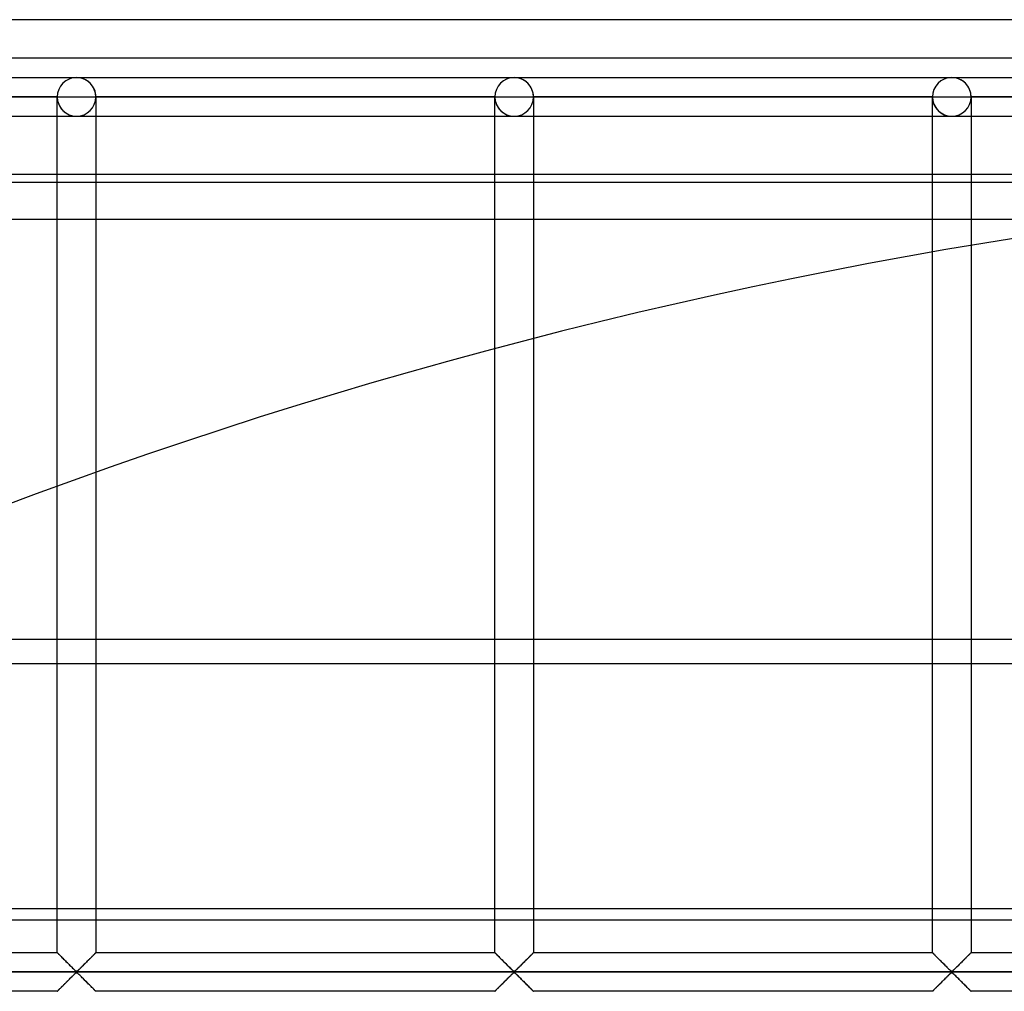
# Model space of a CAD drawing. Header units: millimetres. Extents: x -690 to 690, y -690 to 690.
# Tile 24 of 53: x -234 to -107, y 564 to 690. Entities that reach past the tile are written whole.
import ezdxf

# ---------------------------------------------------------------- set-up
doc = ezdxf.new("R2010")
doc.units = ezdxf.units.MM
doc.layers.add('MAIN-1', color=7, linetype='Continuous')
doc.layers.add('MAIN-2', color=7, linetype='Continuous')

msp = doc.modelspace()

# ---------------------------------------------------------------- linework, layer by layer
at = {"layer": 'MAIN-1'}
for p, q in [((690, 690), (-690, 690)), ((-670, 670), (670, 670)), ((667.5, 668.92), (-667.5, 668.92)), ((-667.5, 609.77), (667.5, 609.77)), ((667.5, 573.36), (-667.5, 573.36)), ((-229.17, 569.17), (-229.17, 573.36)), ((-224.17, 573.36), (-224.17, 569.17)), ((-172.5, 569.17), (-172.5, 573.36)), ((-167.5, 573.36), (-167.5, 569.17)), ((-115.83, 569.17), (-115.83, 573.36)), ((-110.83, 573.36), (-110.83, 569.17)), ((-229.17, 569.17), (-280.83, 569.17)), ((-229.16, 569.16), (-229.17, 569.17)), ((-229.15, 569.15), (-229.16, 569.16)), ((-229.13, 569.13), (-229.15, 569.15)), ((-229.09, 569.1), (-229.13, 569.13)), ((-229.06, 569.06), (-229.09, 569.1)), ((-229.01, 569.01), (-229.06, 569.06)), ((-228.95, 568.95), (-229.01, 569.01)), ((-228.89, 568.89), (-228.95, 568.95)), ((-228.82, 568.83), (-228.89, 568.89)), ((-228.75, 568.75), (-228.82, 568.83)), ((-228.67, 568.68), (-228.75, 568.75)), ((-228.59, 568.59), (-228.67, 568.68)), ((-224.66, 568.68), (-224.74, 568.59)), ((-224.58, 568.75), (-224.66, 568.68)), ((-224.51, 568.83), (-224.58, 568.75)), ((-224.44, 568.89), (-224.51, 568.83)), ((-224.38, 568.95), (-224.44, 568.89)), ((-224.33, 569.01), (-224.38, 568.95)), ((-224.28, 569.06), (-224.33, 569.01)), ((-224.24, 569.1), (-224.28, 569.06)), ((-224.21, 569.13), (-224.24, 569.1)), ((-224.19, 569.15), (-224.21, 569.13)), ((-224.17, 569.16), (-224.19, 569.15)), ((-224.17, 569.17), (-224.17, 569.16)), ((-172.5, 569.17), (-224.17, 569.17)), ((-172.49, 569.16), (-172.5, 569.17)), ((-172.48, 569.15), (-172.49, 569.16)), ((-172.46, 569.13), (-172.48, 569.15)), ((-172.43, 569.1), (-172.46, 569.13)), ((-172.39, 569.06), (-172.43, 569.1)), ((-172.34, 569.01), (-172.39, 569.06)), ((-172.29, 568.95), (-172.34, 569.01)), ((-172.23, 568.89), (-172.29, 568.95)), ((-172.16, 568.83), (-172.23, 568.89)), ((-172.08, 568.75), (-172.16, 568.83)), ((-172.01, 568.68), (-172.08, 568.75)), ((-171.93, 568.59), (-172.01, 568.68)), ((-167.99, 568.68), (-168.07, 568.59)), ((-167.92, 568.75), (-167.99, 568.68)), ((-167.84, 568.83), (-167.92, 568.75)), ((-167.77, 568.89), (-167.84, 568.83)), ((-167.71, 568.95), (-167.77, 568.89)), ((-167.66, 569.01), (-167.71, 568.95)), ((-167.61, 569.06), (-167.66, 569.01)), ((-167.57, 569.1), (-167.61, 569.06)), ((-167.54, 569.13), (-167.57, 569.1)), ((-167.52, 569.15), (-167.54, 569.13)), ((-167.51, 569.16), (-167.52, 569.15)), ((-167.5, 569.17), (-167.51, 569.16)), ((-115.83, 569.17), (-167.5, 569.17)), ((-115.83, 569.16), (-115.83, 569.17)), ((-115.81, 569.15), (-115.83, 569.16)), ((-115.79, 569.13), (-115.81, 569.15)), ((-115.76, 569.1), (-115.79, 569.13)), ((-115.72, 569.06), (-115.76, 569.1)), ((-115.67, 569.01), (-115.72, 569.06)), ((-115.62, 568.95), (-115.67, 569.01)), ((-115.56, 568.89), (-115.62, 568.95)), ((-115.49, 568.83), (-115.56, 568.89)), ((-115.42, 568.75), (-115.49, 568.83)), ((-115.34, 568.68), (-115.42, 568.75)), ((-115.26, 568.59), (-115.34, 568.68)), ((-111.33, 568.68), (-111.41, 568.59)), ((-111.25, 568.75), (-111.33, 568.68)), ((-111.18, 568.83), (-111.25, 568.75)), ((-111.11, 568.89), (-111.18, 568.83)), ((-111.05, 568.95), (-111.11, 568.89)), ((-110.99, 569.01), (-111.05, 568.95)), ((-110.94, 569.06), (-110.99, 569.01)), ((-110.91, 569.1), (-110.94, 569.06)), ((-110.87, 569.13), (-110.91, 569.1)), ((-110.85, 569.15), (-110.87, 569.13)), ((-110.84, 569.16), (-110.85, 569.15)), ((-110.83, 569.17), (-110.84, 569.16)), ((-99.65, 569.17), (-110.83, 569.17)), ((-228.51, 568.51), (-228.59, 568.59)), ((-228.42, 568.42), (-228.51, 568.51)), ((-228.33, 568.34), (-228.42, 568.42)), ((-228.24, 568.25), (-228.33, 568.34)), ((-228.15, 568.15), (-228.24, 568.25)), ((-228.06, 568.06), (-228.15, 568.15)), ((-227.96, 567.96), (-228.06, 568.06)), ((-227.86, 567.87), (-227.96, 567.96)), ((-227.77, 567.77), (-227.86, 567.87)), ((-227.67, 567.67), (-227.77, 567.77)), ((-227.57, 567.58), (-227.67, 567.67)), ((-227.48, 567.48), (-227.57, 567.58)), ((-227.39, 567.39), (-227.48, 567.48)), ((-227.29, 567.3), (-227.39, 567.39)), ((-225.95, 567.39), (-226.04, 567.3)), ((-225.85, 567.48), (-225.95, 567.39)), ((-225.76, 567.58), (-225.85, 567.48)), ((-225.66, 567.67), (-225.76, 567.58)), ((-225.57, 567.77), (-225.66, 567.67)), ((-225.47, 567.87), (-225.57, 567.77)), ((-225.37, 567.96), (-225.47, 567.87)), ((-225.28, 568.06), (-225.37, 567.96)), ((-225.18, 568.15), (-225.28, 568.06)), ((-225.09, 568.25), (-225.18, 568.15)), ((-225, 568.34), (-225.09, 568.25)), ((-224.91, 568.42), (-225, 568.34)), ((-224.82, 568.51), (-224.91, 568.42)), ((-224.74, 568.59), (-224.82, 568.51)), ((-171.84, 568.51), (-171.93, 568.59)), ((-171.76, 568.42), (-171.84, 568.51)), ((-171.67, 568.34), (-171.76, 568.42)), ((-171.58, 568.25), (-171.67, 568.34)), ((-171.48, 568.15), (-171.58, 568.25)), ((-171.39, 568.06), (-171.48, 568.15)), ((-171.29, 567.96), (-171.39, 568.06)), ((-171.2, 567.87), (-171.29, 567.96)), ((-171.1, 567.77), (-171.2, 567.87)), ((-171, 567.67), (-171.1, 567.77)), ((-170.91, 567.58), (-171, 567.67)), ((-170.81, 567.48), (-170.91, 567.58)), ((-170.72, 567.39), (-170.81, 567.48)), ((-170.63, 567.3), (-170.72, 567.39)), ((-169.28, 567.39), (-169.37, 567.3)), ((-169.19, 567.48), (-169.28, 567.39)), ((-169.09, 567.58), (-169.19, 567.48)), ((-169, 567.67), (-169.09, 567.58)), ((-168.9, 567.77), (-169, 567.67)), ((-168.8, 567.87), (-168.9, 567.77)), ((-168.71, 567.96), (-168.8, 567.87)), ((-168.61, 568.06), (-168.71, 567.96)), ((-168.52, 568.15), (-168.61, 568.06)), ((-168.42, 568.25), (-168.52, 568.15)), ((-168.33, 568.34), (-168.42, 568.25)), ((-168.24, 568.42), (-168.33, 568.34)), ((-168.16, 568.51), (-168.24, 568.42)), ((-168.07, 568.59), (-168.16, 568.51)), ((-115.18, 568.51), (-115.26, 568.59)), ((-115.09, 568.42), (-115.18, 568.51)), ((-115, 568.34), (-115.09, 568.42)), ((-114.91, 568.25), (-115, 568.34)), ((-114.82, 568.15), (-114.91, 568.25)), ((-114.72, 568.06), (-114.82, 568.15)), ((-114.63, 567.96), (-114.72, 568.06)), ((-114.53, 567.87), (-114.63, 567.96)), ((-114.43, 567.77), (-114.53, 567.87)), ((-114.34, 567.67), (-114.43, 567.77)), ((-114.24, 567.58), (-114.34, 567.67)), ((-114.15, 567.48), (-114.24, 567.58)), ((-114.05, 567.39), (-114.15, 567.48)), ((-113.96, 567.3), (-114.05, 567.39)), ((-112.61, 567.39), (-112.71, 567.3)), ((-112.52, 567.48), (-112.61, 567.39)), ((-112.43, 567.58), (-112.52, 567.48)), ((-112.33, 567.67), (-112.43, 567.58)), ((-112.23, 567.77), (-112.33, 567.67)), ((-112.14, 567.87), (-112.23, 567.77)), ((-112.04, 567.96), (-112.14, 567.87)), ((-111.94, 568.06), (-112.04, 567.96)), ((-111.85, 568.15), (-111.94, 568.06)), ((-111.76, 568.25), (-111.85, 568.15)), ((-111.67, 568.34), (-111.76, 568.25)), ((-111.58, 568.42), (-111.67, 568.34)), ((-111.49, 568.51), (-111.58, 568.42)), ((-111.41, 568.59), (-111.49, 568.51)), ((-99.65, 566.67), (-357.48, 566.67)), ((-227.2, 567.21), (-227.29, 567.3)), ((-227.29, 566.03), (-227.2, 566.12)), ((-227.12, 567.12), (-227.2, 567.21)), ((-227.2, 566.12), (-227.12, 566.21)), ((-227.03, 567.04), (-227.12, 567.12)), ((-227.12, 566.21), (-227.03, 566.29)), ((-226.95, 566.96), (-227.03, 567.04)), ((-227.03, 566.29), (-226.95, 566.37)), ((-226.87, 566.89), (-226.95, 566.96)), ((-226.95, 566.37), (-226.87, 566.45)), ((-226.8, 566.82), (-226.87, 566.89)), ((-226.87, 566.45), (-226.8, 566.52)), ((-226.72, 566.76), (-226.8, 566.82)), ((-226.8, 566.52), (-226.72, 566.58)), ((-226.61, 566.76), (-226.72, 566.76)), ((-226.72, 566.58), (-226.61, 566.58)), ((-226.53, 566.82), (-226.61, 566.76)), ((-226.61, 566.58), (-226.53, 566.52)), ((-226.46, 566.89), (-226.53, 566.82)), ((-226.53, 566.52), (-226.46, 566.45)), ((-226.38, 566.96), (-226.46, 566.89)), ((-226.46, 566.45), (-226.38, 566.37)), ((-226.3, 567.04), (-226.38, 566.96)), ((-226.38, 566.37), (-226.3, 566.29)), ((-226.22, 567.12), (-226.3, 567.04)), ((-226.3, 566.29), (-226.22, 566.21)), ((-226.13, 567.21), (-226.22, 567.12)), ((-226.22, 566.21), (-226.13, 566.12)), ((-226.04, 567.3), (-226.13, 567.21)), ((-226.13, 566.12), (-226.04, 566.03)), ((-170.54, 567.21), (-170.63, 567.3)), ((-170.63, 566.03), (-170.54, 566.12)), ((-170.45, 567.12), (-170.54, 567.21)), ((-170.54, 566.12), (-170.45, 566.21)), ((-170.37, 567.04), (-170.45, 567.12)), ((-170.45, 566.21), (-170.37, 566.29)), ((-170.29, 566.96), (-170.37, 567.04)), ((-170.37, 566.29), (-170.29, 566.37)), ((-170.21, 566.89), (-170.29, 566.96)), ((-170.29, 566.37), (-170.21, 566.45)), ((-170.13, 566.82), (-170.21, 566.89)), ((-170.21, 566.45), (-170.13, 566.52)), ((-170.06, 566.76), (-170.13, 566.82)), ((-170.13, 566.52), (-170.06, 566.58)), ((-169.94, 566.76), (-170.06, 566.76)), ((-170.06, 566.58), (-169.94, 566.58)), ((-169.87, 566.82), (-169.94, 566.76)), ((-169.94, 566.58), (-169.87, 566.52)), ((-169.79, 566.89), (-169.87, 566.82)), ((-169.87, 566.52), (-169.79, 566.45)), ((-169.71, 566.96), (-169.79, 566.89)), ((-169.79, 566.45), (-169.71, 566.37)), ((-169.63, 567.04), (-169.71, 566.96)), ((-169.71, 566.37), (-169.63, 566.29)), ((-169.55, 567.12), (-169.63, 567.04)), ((-169.63, 566.29), (-169.55, 566.21)), ((-169.46, 567.21), (-169.55, 567.12)), ((-169.55, 566.21), (-169.46, 566.12)), ((-169.37, 567.3), (-169.46, 567.21)), ((-169.46, 566.12), (-169.37, 566.03)), ((-113.87, 567.21), (-113.96, 567.3)), ((-113.96, 566.03), (-113.87, 566.12)), ((-113.78, 567.12), (-113.87, 567.21)), ((-113.87, 566.12), (-113.78, 566.21)), ((-113.7, 567.04), (-113.78, 567.12)), ((-113.78, 566.21), (-113.7, 566.29)), ((-113.62, 566.96), (-113.7, 567.04)), ((-113.7, 566.29), (-113.62, 566.37)), ((-113.54, 566.89), (-113.62, 566.96)), ((-113.62, 566.37), (-113.54, 566.45)), ((-113.47, 566.82), (-113.54, 566.89)), ((-113.54, 566.45), (-113.47, 566.52)), ((-113.39, 566.76), (-113.47, 566.82)), ((-113.47, 566.52), (-113.39, 566.58)), ((-113.28, 566.76), (-113.39, 566.76)), ((-113.39, 566.58), (-113.28, 566.58)), ((-113.2, 566.82), (-113.28, 566.76)), ((-113.28, 566.58), (-113.2, 566.52)), ((-113.13, 566.89), (-113.2, 566.82)), ((-113.2, 566.52), (-113.13, 566.45)), ((-113.05, 566.96), (-113.13, 566.89)), ((-113.13, 566.45), (-113.05, 566.37)), ((-112.97, 567.04), (-113.05, 566.96)), ((-113.05, 566.37), (-112.97, 566.29)), ((-112.88, 567.12), (-112.97, 567.04)), ((-112.97, 566.29), (-112.88, 566.21)), ((-112.8, 567.21), (-112.88, 567.12)), ((-112.88, 566.21), (-112.8, 566.12)), ((-112.71, 567.3), (-112.8, 567.21)), ((-112.8, 566.12), (-112.71, 566.03)), ((-228.51, 564.82), (-228.42, 564.91)), ((-228.42, 564.91), (-228.33, 565)), ((-228.33, 565), (-228.24, 565.09)), ((-228.24, 565.09), (-228.15, 565.18)), ((-228.15, 565.18), (-228.06, 565.28)), ((-228.06, 565.28), (-227.96, 565.37)), ((-227.96, 565.37), (-227.86, 565.47)), ((-227.86, 565.47), (-227.77, 565.56)), ((-227.77, 565.56), (-227.67, 565.66)), ((-227.67, 565.66), (-227.57, 565.76)), ((-227.57, 565.76), (-227.48, 565.85)), ((-227.48, 565.85), (-227.39, 565.94)), ((-227.39, 565.94), (-227.29, 566.03)), ((-226.04, 566.03), (-225.95, 565.94)), ((-225.95, 565.94), (-225.85, 565.85)), ((-225.85, 565.85), (-225.76, 565.76)), ((-225.76, 565.76), (-225.66, 565.66)), ((-225.66, 565.66), (-225.57, 565.56)), ((-225.57, 565.56), (-225.47, 565.47)), ((-225.47, 565.47), (-225.37, 565.37)), ((-225.37, 565.37), (-225.28, 565.28)), ((-225.28, 565.28), (-225.18, 565.18)), ((-225.18, 565.18), (-225.09, 565.09)), ((-225.09, 565.09), (-225, 565)), ((-225, 565), (-224.91, 564.91)), ((-224.91, 564.91), (-224.82, 564.82)), ((-171.84, 564.82), (-171.76, 564.91)), ((-171.76, 564.91), (-171.67, 565)), ((-171.67, 565), (-171.58, 565.09)), ((-171.58, 565.09), (-171.48, 565.18)), ((-171.48, 565.18), (-171.39, 565.28)), ((-171.39, 565.28), (-171.29, 565.37)), ((-171.29, 565.37), (-171.2, 565.47)), ((-171.2, 565.47), (-171.1, 565.56)), ((-171.1, 565.56), (-171, 565.66)), ((-171, 565.66), (-170.91, 565.76)), ((-170.91, 565.76), (-170.81, 565.85)), ((-170.81, 565.85), (-170.72, 565.94)), ((-170.72, 565.94), (-170.63, 566.03)), ((-169.37, 566.03), (-169.28, 565.94)), ((-169.28, 565.94), (-169.19, 565.85)), ((-169.19, 565.85), (-169.09, 565.76)), ((-169.09, 565.76), (-169, 565.66)), ((-169, 565.66), (-168.9, 565.56)), ((-168.9, 565.56), (-168.8, 565.47)), ((-168.8, 565.47), (-168.71, 565.37)), ((-168.71, 565.37), (-168.61, 565.28)), ((-168.61, 565.28), (-168.52, 565.18)), ((-168.52, 565.18), (-168.42, 565.09)), ((-168.42, 565.09), (-168.33, 565)), ((-168.33, 565), (-168.24, 564.91)), ((-168.24, 564.91), (-168.16, 564.82)), ((-115.18, 564.82), (-115.09, 564.91)), ((-115.09, 564.91), (-115, 565)), ((-115, 565), (-114.91, 565.09)), ((-114.91, 565.09), (-114.82, 565.18)), ((-114.82, 565.18), (-114.72, 565.28)), ((-114.72, 565.28), (-114.63, 565.37)), ((-114.63, 565.37), (-114.53, 565.47)), ((-114.53, 565.47), (-114.43, 565.56)), ((-114.43, 565.56), (-114.34, 565.66)), ((-114.34, 565.66), (-114.24, 565.76)), ((-114.24, 565.76), (-114.15, 565.85)), ((-114.15, 565.85), (-114.05, 565.94)), ((-114.05, 565.94), (-113.96, 566.03)), ((-112.71, 566.03), (-112.61, 565.94)), ((-112.61, 565.94), (-112.52, 565.85)), ((-112.52, 565.85), (-112.43, 565.76)), ((-112.43, 565.76), (-112.33, 565.66)), ((-112.33, 565.66), (-112.23, 565.56)), ((-112.23, 565.56), (-112.14, 565.47)), ((-112.14, 565.47), (-112.04, 565.37)), ((-112.04, 565.37), (-111.94, 565.28)), ((-111.94, 565.28), (-111.85, 565.18)), ((-111.85, 565.18), (-111.76, 565.09)), ((-111.76, 565.09), (-111.67, 565)), ((-111.67, 565), (-111.58, 564.91)), ((-111.58, 564.91), (-111.49, 564.82)), ((-229.17, 564.17), (-280.83, 564.17)), ((-229.17, 564.17), (-229.16, 564.17)), ((-229.16, 564.17), (-229.15, 564.18)), ((-229.15, 564.18), (-229.13, 564.21)), ((-229.13, 564.21), (-229.09, 564.24)), ((-229.09, 564.24), (-229.06, 564.28)), ((-229.06, 564.28), (-229.01, 564.32)), ((-229.01, 564.32), (-228.95, 564.38)), ((-228.95, 564.38), (-228.89, 564.44)), ((-228.89, 564.44), (-228.82, 564.51)), ((-228.82, 564.51), (-228.75, 564.58)), ((-228.75, 564.58), (-228.67, 564.66)), ((-228.67, 564.66), (-228.59, 564.74)), ((-228.59, 564.74), (-228.51, 564.82)), ((-224.82, 564.82), (-224.74, 564.74)), ((-224.74, 564.74), (-224.66, 564.66)), ((-224.66, 564.66), (-224.58, 564.58)), ((-224.58, 564.58), (-224.51, 564.51)), ((-224.51, 564.51), (-224.44, 564.44)), ((-224.44, 564.44), (-224.38, 564.38)), ((-224.38, 564.38), (-224.33, 564.32)), ((-224.33, 564.32), (-224.28, 564.28)), ((-224.28, 564.28), (-224.24, 564.24)), ((-224.24, 564.24), (-224.21, 564.21)), ((-224.21, 564.21), (-224.19, 564.18)), ((-224.19, 564.18), (-224.17, 564.17)), ((-224.17, 564.17), (-224.17, 564.17)), ((-172.5, 564.17), (-224.17, 564.17)), ((-172.5, 564.17), (-172.49, 564.17)), ((-172.49, 564.17), (-172.48, 564.18)), ((-172.48, 564.18), (-172.46, 564.21)), ((-172.46, 564.21), (-172.43, 564.24)), ((-172.43, 564.24), (-172.39, 564.28)), ((-172.39, 564.28), (-172.34, 564.32)), ((-172.34, 564.32), (-172.29, 564.38)), ((-172.29, 564.38), (-172.23, 564.44)), ((-172.23, 564.44), (-172.16, 564.51)), ((-172.16, 564.51), (-172.08, 564.58)), ((-172.08, 564.58), (-172.01, 564.66)), ((-172.01, 564.66), (-171.93, 564.74)), ((-171.93, 564.74), (-171.84, 564.82)), ((-168.16, 564.82), (-168.07, 564.74)), ((-168.07, 564.74), (-167.99, 564.66)), ((-167.99, 564.66), (-167.92, 564.58)), ((-167.92, 564.58), (-167.84, 564.51)), ((-167.84, 564.51), (-167.77, 564.44)), ((-167.77, 564.44), (-167.71, 564.38)), ((-167.71, 564.38), (-167.66, 564.32)), ((-167.66, 564.32), (-167.61, 564.28)), ((-167.61, 564.28), (-167.57, 564.24)), ((-167.57, 564.24), (-167.54, 564.21)), ((-167.54, 564.21), (-167.52, 564.18)), ((-167.52, 564.18), (-167.51, 564.17)), ((-167.51, 564.17), (-167.5, 564.17)), ((-115.83, 564.17), (-167.5, 564.17)), ((-115.83, 564.17), (-115.81, 564.18)), ((-115.83, 564.17), (-115.83, 564.17)), ((-115.81, 564.18), (-115.79, 564.21)), ((-115.79, 564.21), (-115.76, 564.24)), ((-115.76, 564.24), (-115.72, 564.28)), ((-115.72, 564.28), (-115.67, 564.32)), ((-115.67, 564.32), (-115.62, 564.38)), ((-115.62, 564.38), (-115.56, 564.44)), ((-115.56, 564.44), (-115.49, 564.51)), ((-115.49, 564.51), (-115.42, 564.58)), ((-115.42, 564.58), (-115.34, 564.66)), ((-115.34, 564.66), (-115.26, 564.74)), ((-115.26, 564.74), (-115.18, 564.82)), ((-111.49, 564.82), (-111.41, 564.74)), ((-111.41, 564.74), (-111.33, 564.66)), ((-111.33, 564.66), (-111.25, 564.58)), ((-111.25, 564.58), (-111.18, 564.51)), ((-111.18, 564.51), (-111.11, 564.44)), ((-111.11, 564.44), (-111.05, 564.38)), ((-111.05, 564.38), (-110.99, 564.32)), ((-110.99, 564.32), (-110.94, 564.28)), ((-110.94, 564.28), (-110.91, 564.24)), ((-110.91, 564.24), (-110.87, 564.21)), ((-110.87, 564.21), (-110.85, 564.18)), ((-110.85, 564.18), (-110.84, 564.17)), ((-110.84, 564.17), (-110.83, 564.17)), ((-99.65, 564.17), (-110.83, 564.17))]:
    msp.add_line(p, q, dxfattribs=at)
at = {"layer": 'MAIN-2'}
for p, q in [((685, 685), (-685, 685)), ((-283.33, 682.5), (-226.67, 682.5)), ((-283.33, 682.5), (-226.67, 682.5)), ((-226.67, 682.5), (-170, 682.5)), ((-226.67, 682.5), (-170, 682.5)), ((-170, 682.5), (-113.33, 682.5)), ((-170, 682.5), (-113.33, 682.5)), ((-113.33, 682.5), (-56.67, 682.5)), ((-113.33, 682.5), (-56.67, 682.5)), ((-229.17, 680), (-280.83, 680)), ((-280.83, 680), (-229.17, 680)), ((-229.17, 680), (-280.83, 680)), ((-280.83, 680), (-229.17, 680)), ((-229.17, 680), (-229.17, 680)), ((-229.17, 573.36), (-229.17, 680)), ((-229.17, 680), (-229.17, 680)), ((-229.17, 680), (-229.17, 680)), ((-229.17, 680), (-226.67, 680)), ((-226.67, 680), (-224.17, 680)), ((-224.17, 680), (-224.17, 680)), ((-224.17, 680), (-224.17, 573.36)), ((-224.17, 680), (-224.17, 680)), ((-172.5, 680), (-224.17, 680)), ((-224.17, 680), (-172.5, 680)), ((-224.17, 680), (-224.17, 680)), ((-172.5, 680), (-224.17, 680)), ((-224.17, 680), (-172.5, 680)), ((-172.5, 680), (-172.5, 680)), ((-172.5, 573.36), (-172.5, 680)), ((-172.5, 680), (-172.5, 680)), ((-172.5, 680), (-172.5, 680)), ((-172.5, 680), (-170, 680)), ((-170, 680), (-167.5, 680)), ((-167.5, 680), (-167.5, 680)), ((-167.5, 680), (-167.5, 573.36)), ((-167.5, 680), (-167.5, 680)), ((-115.83, 680), (-167.5, 680)), ((-167.5, 680), (-115.83, 680)), ((-167.5, 680), (-167.5, 680)), ((-115.83, 680), (-167.5, 680)), ((-167.5, 680), (-115.83, 680)), ((-115.83, 680), (-115.83, 680)), ((-115.83, 573.36), (-115.83, 680)), ((-115.83, 680), (-115.83, 680)), ((-115.83, 680), (-115.83, 680)), ((-115.83, 680), (-113.33, 680)), ((-113.33, 680), (-110.83, 680)), ((-110.83, 680), (-110.83, 680)), ((-110.83, 680), (-110.83, 573.36)), ((-110.83, 680), (-110.83, 680)), ((-59.17, 680), (-110.83, 680)), ((-110.83, 680), (-59.17, 680)), ((-110.83, 680), (-110.83, 680)), ((-59.17, 680), (-110.83, 680)), ((-110.83, 680), (-59.17, 680)), ((-283.33, 677.5), (-226.67, 677.5)), ((-283.33, 677.5), (-226.67, 677.5)), ((-226.67, 677.5), (-170, 677.5)), ((-226.67, 677.5), (-170, 677.5)), ((-170, 677.5), (-113.33, 677.5)), ((-170, 677.5), (-113.33, 677.5)), ((-113.33, 677.5), (-56.67, 677.5)), ((-113.33, 677.5), (-56.67, 677.5)), ((-667.5, 664.17), (667.5, 664.17)), ((667.5, 606.56), (-667.5, 606.56)), ((-667.5, 574.9), (667.5, 574.9)), ((-229.17, 569.17), (-229.16, 569.16)), ((-229.16, 569.16), (-229.14, 569.14)), ((-229.14, 569.14), (-229.1, 569.11)), ((-229.1, 569.11), (-229.06, 569.06)), ((-229.06, 569.06), (-229, 569)), ((-229, 569), (-228.93, 568.93)), ((-228.93, 568.93), (-228.85, 568.85)), ((-228.85, 568.85), (-228.76, 568.76)), ((-228.76, 568.76), (-228.66, 568.66)), ((-224.69, 568.64), (-224.64, 568.7)), ((-224.64, 568.7), (-224.58, 568.75)), ((-224.58, 568.75), (-224.53, 568.81)), ((-224.53, 568.81), (-224.48, 568.86)), ((-224.48, 568.86), (-224.43, 568.9)), ((-224.43, 568.9), (-224.39, 568.95)), ((-224.39, 568.95), (-224.35, 568.99)), ((-224.35, 568.99), (-224.31, 569.02)), ((-224.31, 569.02), (-224.28, 569.06)), ((-224.28, 569.06), (-224.25, 569.09)), ((-224.25, 569.09), (-224.22, 569.11)), ((-224.22, 569.11), (-224.2, 569.13)), ((-224.2, 569.13), (-224.19, 569.15)), ((-224.19, 569.15), (-224.18, 569.16)), ((-224.18, 569.16), (-224.17, 569.16)), ((-224.17, 569.16), (-224.17, 569.17)), ((-172.5, 569.17), (-172.49, 569.16)), ((-172.49, 569.16), (-172.47, 569.14)), ((-172.47, 569.14), (-172.44, 569.11)), ((-172.44, 569.11), (-172.39, 569.06)), ((-172.39, 569.06), (-172.33, 569)), ((-172.33, 569), (-172.26, 568.93)), ((-172.26, 568.93), (-172.18, 568.85)), ((-172.18, 568.85), (-172.09, 568.76)), ((-172.09, 568.76), (-171.99, 568.66)), ((-168.03, 568.64), (-167.97, 568.7)), ((-167.97, 568.7), (-167.91, 568.75)), ((-167.91, 568.75), (-167.86, 568.81)), ((-167.86, 568.81), (-167.81, 568.86)), ((-167.81, 568.86), (-167.76, 568.9)), ((-167.76, 568.9), (-167.72, 568.95)), ((-167.72, 568.95), (-167.68, 568.99)), ((-167.68, 568.99), (-167.64, 569.02)), ((-167.64, 569.02), (-167.61, 569.06)), ((-167.61, 569.06), (-167.58, 569.09)), ((-167.58, 569.09), (-167.56, 569.11)), ((-167.56, 569.11), (-167.54, 569.13)), ((-167.54, 569.13), (-167.52, 569.15)), ((-167.52, 569.15), (-167.51, 569.16)), ((-167.51, 569.16), (-167.5, 569.16)), ((-167.5, 569.16), (-167.5, 569.17)), ((-115.83, 569.17), (-115.83, 569.16)), ((-115.83, 569.16), (-115.8, 569.14)), ((-115.8, 569.14), (-115.77, 569.11)), ((-115.77, 569.11), (-115.72, 569.06)), ((-115.72, 569.06), (-115.66, 569)), ((-115.66, 569), (-115.59, 568.93)), ((-115.59, 568.93), (-115.51, 568.85)), ((-115.51, 568.85), (-115.42, 568.76)), ((-115.42, 568.76), (-115.33, 568.66)), ((-111.36, 568.64), (-111.3, 568.7)), ((-111.3, 568.7), (-111.25, 568.75)), ((-111.25, 568.75), (-111.19, 568.81)), ((-111.19, 568.81), (-111.14, 568.86)), ((-111.14, 568.86), (-111.1, 568.9)), ((-111.1, 568.9), (-111.05, 568.95)), ((-111.05, 568.95), (-111.01, 568.99)), ((-111.01, 568.99), (-110.98, 569.02)), ((-110.98, 569.02), (-110.94, 569.06)), ((-110.94, 569.06), (-110.92, 569.09)), ((-110.92, 569.09), (-110.89, 569.11)), ((-110.89, 569.11), (-110.87, 569.13)), ((-110.87, 569.13), (-110.85, 569.15)), ((-110.85, 569.15), (-110.84, 569.16)), ((-110.84, 569.16), (-110.83, 569.17)), ((-110.84, 569.16), (-110.84, 569.16)), ((-228.66, 568.66), (-228.56, 568.56)), ((-228.56, 568.56), (-228.45, 568.45)), ((-228.45, 568.45), (-228.34, 568.35)), ((-228.34, 568.35), (-228.23, 568.23)), ((-228.23, 568.23), (-228.12, 568.12)), ((-228.12, 568.12), (-228, 568)), ((-228, 568), (-227.88, 567.88)), ((-227.88, 567.88), (-227.76, 567.76)), ((-227.76, 567.76), (-227.64, 567.64)), ((-227.64, 567.64), (-227.52, 567.52)), ((-227.52, 567.52), (-227.4, 567.41)), ((-227.4, 567.41), (-227.29, 567.29)), ((-226.01, 567.33), (-225.94, 567.4)), ((-225.94, 567.4), (-225.88, 567.46)), ((-225.88, 567.46), (-225.81, 567.53)), ((-225.81, 567.53), (-225.74, 567.6)), ((-225.74, 567.6), (-225.67, 567.66)), ((-225.67, 567.66), (-225.6, 567.73)), ((-225.6, 567.73), (-225.53, 567.8)), ((-225.53, 567.8), (-225.47, 567.87)), ((-225.47, 567.87), (-225.4, 567.94)), ((-225.4, 567.94), (-225.33, 568.01)), ((-225.33, 568.01), (-225.26, 568.08)), ((-225.26, 568.08), (-225.19, 568.14)), ((-225.19, 568.14), (-225.13, 568.21)), ((-225.13, 568.21), (-225.06, 568.27)), ((-225.06, 568.27), (-225, 568.34)), ((-225, 568.34), (-224.93, 568.4)), ((-224.93, 568.4), (-224.87, 568.46)), ((-224.87, 568.46), (-224.81, 568.52)), ((-224.81, 568.52), (-224.75, 568.58)), ((-224.75, 568.58), (-224.69, 568.64)), ((-171.99, 568.66), (-171.89, 568.56)), ((-171.89, 568.56), (-171.79, 568.45)), ((-171.79, 568.45), (-171.68, 568.35)), ((-171.68, 568.35), (-171.57, 568.23)), ((-171.57, 568.23), (-171.45, 568.12)), ((-171.45, 568.12), (-171.33, 568)), ((-171.33, 568), (-171.21, 567.88)), ((-171.21, 567.88), (-171.09, 567.76)), ((-171.09, 567.76), (-170.97, 567.64)), ((-170.97, 567.64), (-170.85, 567.52)), ((-170.85, 567.52), (-170.74, 567.41)), ((-170.74, 567.41), (-170.62, 567.29)), ((-169.34, 567.33), (-169.27, 567.4)), ((-169.27, 567.4), (-169.21, 567.46)), ((-169.21, 567.46), (-169.14, 567.53)), ((-169.14, 567.53), (-169.07, 567.6)), ((-169.07, 567.6), (-169.01, 567.66)), ((-169.01, 567.66), (-168.94, 567.73)), ((-168.94, 567.73), (-168.87, 567.8)), ((-168.87, 567.8), (-168.8, 567.87)), ((-168.8, 567.87), (-168.73, 567.94)), ((-168.73, 567.94), (-168.66, 568.01)), ((-168.66, 568.01), (-168.59, 568.08)), ((-168.59, 568.08), (-168.53, 568.14)), ((-168.53, 568.14), (-168.46, 568.21)), ((-168.46, 568.21), (-168.39, 568.27)), ((-168.39, 568.27), (-168.33, 568.34)), ((-168.33, 568.34), (-168.27, 568.4)), ((-168.27, 568.4), (-168.2, 568.46)), ((-168.2, 568.46), (-168.14, 568.52)), ((-168.14, 568.52), (-168.08, 568.58)), ((-168.08, 568.58), (-168.03, 568.64)), ((-115.33, 568.66), (-115.23, 568.56)), ((-115.23, 568.56), (-115.12, 568.45)), ((-115.12, 568.45), (-115.01, 568.35)), ((-115.01, 568.35), (-114.9, 568.23)), ((-114.9, 568.23), (-114.78, 568.12)), ((-114.78, 568.12), (-114.66, 568)), ((-114.66, 568), (-114.54, 567.88)), ((-114.54, 567.88), (-114.42, 567.76)), ((-114.42, 567.76), (-114.3, 567.64)), ((-114.3, 567.64), (-114.19, 567.52)), ((-114.19, 567.52), (-114.07, 567.41)), ((-114.07, 567.41), (-113.96, 567.29)), ((-112.67, 567.33), (-112.61, 567.4)), ((-112.61, 567.4), (-112.54, 567.46)), ((-112.54, 567.46), (-112.47, 567.53)), ((-112.47, 567.53), (-112.41, 567.6)), ((-112.41, 567.6), (-112.34, 567.66)), ((-112.34, 567.66), (-112.27, 567.73)), ((-112.27, 567.73), (-112.2, 567.8)), ((-112.2, 567.8), (-112.13, 567.87)), ((-112.13, 567.87), (-112.06, 567.94)), ((-112.06, 567.94), (-111.99, 568.01)), ((-111.99, 568.01), (-111.93, 568.08)), ((-111.93, 568.08), (-111.86, 568.14)), ((-111.86, 568.14), (-111.79, 568.21)), ((-111.79, 568.21), (-111.73, 568.27)), ((-111.73, 568.27), (-111.66, 568.34)), ((-111.66, 568.34), (-111.6, 568.4)), ((-111.6, 568.4), (-111.54, 568.46)), ((-111.54, 568.46), (-111.48, 568.52)), ((-111.48, 568.52), (-111.42, 568.58)), ((-111.42, 568.58), (-111.36, 568.64)), ((-680, 566.67), (680, 566.67)), ((-227.29, 567.29), (-227.18, 567.18)), ((-227.2, 566.13), (-227.26, 566.07)), ((-227.13, 566.19), (-227.2, 566.13)), ((-227.18, 567.18), (-227.07, 567.08)), ((-227.07, 566.25), (-227.13, 566.19)), ((-227.07, 567.08), (-226.97, 566.98)), ((-227.01, 566.31), (-227.07, 566.25)), ((-226.96, 566.37), (-227.01, 566.31)), ((-226.97, 566.98), (-226.87, 566.89)), ((-226.9, 566.42), (-226.96, 566.37)), ((-226.85, 566.47), (-226.9, 566.42)), ((-226.87, 566.89), (-226.78, 566.8)), ((-226.79, 566.52), (-226.85, 566.47)), ((-226.74, 566.57), (-226.79, 566.52)), ((-226.78, 566.8), (-226.67, 566.74)), ((-226.67, 566.6), (-226.74, 566.57)), ((-226.67, 566.74), (-226.59, 566.77)), ((-226.55, 566.53), (-226.67, 566.6)), ((-226.59, 566.77), (-226.54, 566.81)), ((-226.46, 566.45), (-226.55, 566.53)), ((-226.54, 566.81), (-226.49, 566.86)), ((-226.49, 566.86), (-226.43, 566.91)), ((-226.36, 566.36), (-226.46, 566.45)), ((-226.43, 566.91), (-226.38, 566.97)), ((-226.38, 566.97), (-226.32, 567.02)), ((-226.26, 566.26), (-226.36, 566.36)), ((-226.32, 567.02), (-226.26, 567.08)), ((-226.26, 567.08), (-226.2, 567.14)), ((-226.16, 566.15), (-226.26, 566.26)), ((-226.2, 567.14), (-226.14, 567.2)), ((-226.04, 566.04), (-226.16, 566.15)), ((-226.14, 567.2), (-226.07, 567.26)), ((-226.07, 567.26), (-226.01, 567.33)), ((-170.62, 567.29), (-170.51, 567.18)), ((-170.53, 566.13), (-170.59, 566.07)), ((-170.47, 566.19), (-170.53, 566.13)), ((-170.51, 567.18), (-170.4, 567.08)), ((-170.41, 566.25), (-170.47, 566.19)), ((-170.35, 566.31), (-170.41, 566.25)), ((-170.4, 567.08), (-170.3, 566.98)), ((-170.29, 566.37), (-170.35, 566.31)), ((-170.3, 566.98), (-170.21, 566.89)), ((-170.23, 566.42), (-170.29, 566.37)), ((-170.18, 566.47), (-170.23, 566.42)), ((-170.21, 566.89), (-170.11, 566.8)), ((-170.13, 566.52), (-170.18, 566.47)), ((-170.07, 566.57), (-170.13, 566.52)), ((-170.11, 566.8), (-170, 566.74)), ((-170, 566.6), (-170.07, 566.57)), ((-170, 566.74), (-169.93, 566.77)), ((-169.89, 566.53), (-170, 566.6)), ((-169.93, 566.77), (-169.87, 566.81)), ((-169.79, 566.45), (-169.89, 566.53)), ((-169.87, 566.81), (-169.82, 566.86)), ((-169.82, 566.86), (-169.77, 566.91)), ((-169.7, 566.36), (-169.79, 566.45)), ((-169.77, 566.91), (-169.71, 566.97)), ((-169.71, 566.97), (-169.65, 567.02)), ((-169.6, 566.26), (-169.7, 566.36)), ((-169.65, 567.02), (-169.59, 567.08)), ((-169.49, 566.15), (-169.6, 566.26)), ((-169.59, 567.08), (-169.53, 567.14)), ((-169.53, 567.14), (-169.47, 567.2)), ((-169.38, 566.04), (-169.49, 566.15)), ((-169.47, 567.2), (-169.41, 567.26)), ((-169.41, 567.26), (-169.34, 567.33)), ((-113.96, 567.29), (-113.84, 567.18)), ((-113.86, 566.13), (-113.93, 566.07)), ((-113.8, 566.19), (-113.86, 566.13)), ((-113.84, 567.18), (-113.74, 567.08)), ((-113.74, 566.25), (-113.8, 566.19)), ((-113.74, 567.08), (-113.64, 566.98)), ((-113.68, 566.31), (-113.74, 566.25)), ((-113.62, 566.37), (-113.68, 566.31)), ((-113.64, 566.98), (-113.54, 566.89)), ((-113.57, 566.42), (-113.62, 566.37)), ((-113.51, 566.47), (-113.57, 566.42)), ((-113.54, 566.89), (-113.45, 566.8)), ((-113.46, 566.52), (-113.51, 566.47)), ((-113.41, 566.57), (-113.46, 566.52)), ((-113.45, 566.8), (-113.33, 566.74)), ((-113.33, 566.6), (-113.41, 566.57)), ((-113.33, 566.74), (-113.26, 566.77)), ((-113.22, 566.53), (-113.33, 566.6)), ((-113.26, 566.77), (-113.21, 566.81)), ((-113.13, 566.45), (-113.22, 566.53)), ((-113.21, 566.81), (-113.15, 566.86)), ((-113.15, 566.86), (-113.1, 566.91)), ((-113.03, 566.36), (-113.13, 566.45)), ((-113.1, 566.91), (-113.04, 566.97)), ((-113.04, 566.97), (-112.99, 567.02)), ((-112.93, 566.26), (-113.03, 566.36)), ((-112.99, 567.02), (-112.93, 567.08)), ((-112.93, 567.08), (-112.87, 567.14)), ((-112.82, 566.15), (-112.93, 566.26)), ((-112.87, 567.14), (-112.8, 567.2)), ((-112.71, 566.04), (-112.82, 566.15)), ((-112.8, 567.2), (-112.74, 567.26)), ((-112.74, 567.26), (-112.67, 567.33)), ((-228.46, 564.87), (-228.52, 564.81)), ((-228.4, 564.93), (-228.46, 564.87)), ((-228.34, 564.99), (-228.4, 564.93)), ((-228.27, 565.06), (-228.34, 564.99)), ((-228.21, 565.12), (-228.27, 565.06)), ((-228.14, 565.19), (-228.21, 565.12)), ((-228.07, 565.26), (-228.14, 565.19)), ((-228.01, 565.33), (-228.07, 565.26)), ((-227.94, 565.39), (-228.01, 565.33)), ((-227.87, 565.46), (-227.94, 565.39)), ((-227.8, 565.53), (-227.87, 565.46)), ((-227.73, 565.6), (-227.8, 565.53)), ((-227.66, 565.67), (-227.73, 565.6)), ((-227.59, 565.74), (-227.66, 565.67)), ((-227.53, 565.81), (-227.59, 565.74)), ((-227.46, 565.87), (-227.53, 565.81)), ((-227.39, 565.94), (-227.46, 565.87)), ((-227.33, 566), (-227.39, 565.94)), ((-227.26, 566.07), (-227.33, 566)), ((-225.93, 565.93), (-226.04, 566.04)), ((-225.81, 565.81), (-225.93, 565.93)), ((-225.7, 565.69), (-225.81, 565.81)), ((-225.58, 565.57), (-225.7, 565.69)), ((-225.46, 565.45), (-225.58, 565.57)), ((-225.34, 565.33), (-225.46, 565.45)), ((-225.22, 565.22), (-225.34, 565.33)), ((-225.1, 565.1), (-225.22, 565.22)), ((-224.99, 564.99), (-225.1, 565.1)), ((-224.88, 564.88), (-224.99, 564.99)), ((-224.77, 564.77), (-224.88, 564.88)), ((-171.8, 564.87), (-171.86, 564.81)), ((-171.73, 564.93), (-171.8, 564.87)), ((-171.67, 564.99), (-171.73, 564.93)), ((-171.61, 565.06), (-171.67, 564.99)), ((-171.54, 565.12), (-171.61, 565.06)), ((-171.47, 565.19), (-171.54, 565.12)), ((-171.41, 565.26), (-171.47, 565.19)), ((-171.34, 565.33), (-171.41, 565.26)), ((-171.27, 565.39), (-171.34, 565.33)), ((-171.2, 565.46), (-171.27, 565.39)), ((-171.13, 565.53), (-171.2, 565.46)), ((-171.06, 565.6), (-171.13, 565.53)), ((-170.99, 565.67), (-171.06, 565.6)), ((-170.93, 565.74), (-170.99, 565.67)), ((-170.86, 565.81), (-170.93, 565.74)), ((-170.79, 565.87), (-170.86, 565.81)), ((-170.73, 565.94), (-170.79, 565.87)), ((-170.66, 566), (-170.73, 565.94)), ((-170.59, 566.07), (-170.66, 566)), ((-169.26, 565.93), (-169.38, 566.04)), ((-169.15, 565.81), (-169.26, 565.93)), ((-169.03, 565.69), (-169.15, 565.81)), ((-168.91, 565.57), (-169.03, 565.69)), ((-168.79, 565.45), (-168.91, 565.57)), ((-168.67, 565.33), (-168.79, 565.45)), ((-168.55, 565.22), (-168.67, 565.33)), ((-168.43, 565.1), (-168.55, 565.22)), ((-168.32, 564.99), (-168.43, 565.1)), ((-168.21, 564.88), (-168.32, 564.99)), ((-168.11, 564.77), (-168.21, 564.88)), ((-115.13, 564.87), (-115.19, 564.81)), ((-115.07, 564.93), (-115.13, 564.87)), ((-115, 564.99), (-115.07, 564.93)), ((-114.94, 565.06), (-115, 564.99)), ((-114.87, 565.12), (-114.94, 565.06)), ((-114.81, 565.19), (-114.87, 565.12)), ((-114.74, 565.26), (-114.81, 565.19)), ((-114.67, 565.33), (-114.74, 565.26)), ((-114.6, 565.39), (-114.67, 565.33)), ((-114.53, 565.46), (-114.6, 565.39)), ((-114.47, 565.53), (-114.53, 565.46)), ((-114.4, 565.6), (-114.47, 565.53)), ((-114.33, 565.67), (-114.4, 565.6)), ((-114.26, 565.74), (-114.33, 565.67)), ((-114.19, 565.81), (-114.26, 565.74)), ((-114.12, 565.87), (-114.19, 565.81)), ((-114.06, 565.94), (-114.12, 565.87)), ((-113.99, 566), (-114.06, 565.94)), ((-113.93, 566.07), (-113.99, 566)), ((-112.6, 565.93), (-112.71, 566.04)), ((-112.48, 565.81), (-112.6, 565.93)), ((-112.36, 565.69), (-112.48, 565.81)), ((-112.24, 565.57), (-112.36, 565.69)), ((-112.12, 565.45), (-112.24, 565.57)), ((-112, 565.33), (-112.12, 565.45)), ((-111.88, 565.22), (-112, 565.33)), ((-111.77, 565.1), (-111.88, 565.22)), ((-111.66, 564.99), (-111.77, 565.1)), ((-111.55, 564.88), (-111.66, 564.99)), ((-111.44, 564.77), (-111.55, 564.88)), ((-229.16, 564.17), (-229.17, 564.17)), ((-229.15, 564.19), (-229.16, 564.18)), ((-229.16, 564.18), (-229.16, 564.17)), ((-229.13, 564.2), (-229.15, 564.19)), ((-229.11, 564.22), (-229.13, 564.2)), ((-229.08, 564.25), (-229.11, 564.22)), ((-229.06, 564.28), (-229.08, 564.25)), ((-229.02, 564.31), (-229.06, 564.28)), ((-228.99, 564.35), (-229.02, 564.31)), ((-228.95, 564.39), (-228.99, 564.35)), ((-228.9, 564.43), (-228.95, 564.39)), ((-228.86, 564.48), (-228.9, 564.43)), ((-228.81, 564.53), (-228.86, 564.48)), ((-228.75, 564.58), (-228.81, 564.53)), ((-228.7, 564.63), (-228.75, 564.58)), ((-228.64, 564.69), (-228.7, 564.63)), ((-228.58, 564.75), (-228.64, 564.69)), ((-228.52, 564.81), (-228.58, 564.75)), ((-224.67, 564.67), (-224.77, 564.77)), ((-224.58, 564.58), (-224.67, 564.67)), ((-224.49, 564.49), (-224.58, 564.58)), ((-224.41, 564.41), (-224.49, 564.49)), ((-224.34, 564.33), (-224.41, 564.41)), ((-224.28, 564.28), (-224.34, 564.33)), ((-224.23, 564.23), (-224.28, 564.28)), ((-224.2, 564.19), (-224.23, 564.23)), ((-224.17, 564.17), (-224.2, 564.19)), ((-224.17, 564.17), (-224.17, 564.17)), ((-172.49, 564.18), (-172.5, 564.17)), ((-172.5, 564.17), (-172.5, 564.17)), ((-172.48, 564.19), (-172.49, 564.18)), ((-172.46, 564.2), (-172.48, 564.19)), ((-172.44, 564.22), (-172.46, 564.2)), ((-172.42, 564.25), (-172.44, 564.22)), ((-172.39, 564.28), (-172.42, 564.25)), ((-172.36, 564.31), (-172.39, 564.28)), ((-172.32, 564.35), (-172.36, 564.31)), ((-172.28, 564.39), (-172.32, 564.35)), ((-172.24, 564.43), (-172.28, 564.39)), ((-172.19, 564.48), (-172.24, 564.43)), ((-172.14, 564.53), (-172.19, 564.48)), ((-172.09, 564.58), (-172.14, 564.53)), ((-172.03, 564.63), (-172.09, 564.58)), ((-171.97, 564.69), (-172.03, 564.63)), ((-171.92, 564.75), (-171.97, 564.69)), ((-171.86, 564.81), (-171.92, 564.75)), ((-168.01, 564.67), (-168.11, 564.77)), ((-167.91, 564.58), (-168.01, 564.67)), ((-167.82, 564.49), (-167.91, 564.58)), ((-167.74, 564.41), (-167.82, 564.49)), ((-167.67, 564.33), (-167.74, 564.41)), ((-167.61, 564.28), (-167.67, 564.33)), ((-167.56, 564.23), (-167.61, 564.28)), ((-167.53, 564.19), (-167.56, 564.23)), ((-167.51, 564.17), (-167.53, 564.19)), ((-167.5, 564.17), (-167.51, 564.17)), ((-115.82, 564.18), (-115.83, 564.17)), ((-115.83, 564.17), (-115.83, 564.17)), ((-115.81, 564.19), (-115.82, 564.18)), ((-115.8, 564.2), (-115.81, 564.19)), ((-115.78, 564.22), (-115.8, 564.2)), ((-115.75, 564.25), (-115.78, 564.22)), ((-115.72, 564.28), (-115.75, 564.25)), ((-115.69, 564.31), (-115.72, 564.28)), ((-115.65, 564.35), (-115.69, 564.31)), ((-115.61, 564.39), (-115.65, 564.35)), ((-115.57, 564.43), (-115.61, 564.39)), ((-115.52, 564.48), (-115.57, 564.43)), ((-115.47, 564.53), (-115.52, 564.48)), ((-115.42, 564.58), (-115.47, 564.53)), ((-115.36, 564.63), (-115.42, 564.58)), ((-115.31, 564.69), (-115.36, 564.63)), ((-115.25, 564.75), (-115.31, 564.69)), ((-115.19, 564.81), (-115.25, 564.75)), ((-111.34, 564.67), (-111.44, 564.77)), ((-111.24, 564.58), (-111.34, 564.67)), ((-111.15, 564.49), (-111.24, 564.58)), ((-111.07, 564.41), (-111.15, 564.49)), ((-111, 564.33), (-111.07, 564.41)), ((-110.94, 564.28), (-111, 564.33)), ((-110.9, 564.23), (-110.94, 564.28)), ((-110.86, 564.19), (-110.9, 564.23)), ((-110.84, 564.17), (-110.86, 564.19)), ((-110.83, 564.17), (-110.84, 564.17))]:
    msp.add_line(p, q, dxfattribs=at)
for centre, radius, start, end in [((-226.67, 680), 2.5, 0, 180), ((-170, 680), 2.5, 0, 180), ((-113.33, 680), 2.5, 0, 180), ((-226.67, 680), 2.5, 180, 0), ((-170, 680), 2.5, 180, 0), ((-113.33, 680), 2.5, 180, 0), ((0, 0), 670, 93.24951, 121.15668)]:
    msp.add_arc(centre, radius, start, end, dxfattribs=at)
for centre, major_axis, start_param, end_param in [((-226.67, 680), (0, 2.5), 0, 1.570796), ((-226.67, 680), (0, -2.5), 1.570796, 3.141593), ((-170, 680), (0, 2.5), 0, 1.570796), ((-170, 680), (0, -2.5), 1.570796, 3.141593), ((-113.33, 680), (0, 2.5), 0, 1.570796), ((-113.33, 680), (0, -2.5), 1.570796, 3.141593), ((-226.67, 680), (0, 2.5), 1.570796, 3.141593), ((-226.67, 680), (0, -2.5), 0, 1.570796), ((-170, 680), (0, 2.5), 1.570796, 3.141593), ((-170, 680), (0, -2.5), 0, 1.570796), ((-113.33, 680), (0, 2.5), 1.570796, 3.141593), ((-113.33, 680), (0, -2.5), 0, 1.570796)]:
    msp.add_ellipse(centre, major_axis=major_axis, ratio=1, start_param=start_param, end_param=end_param, dxfattribs=at)

doc.saveas('drawing.dxf')
